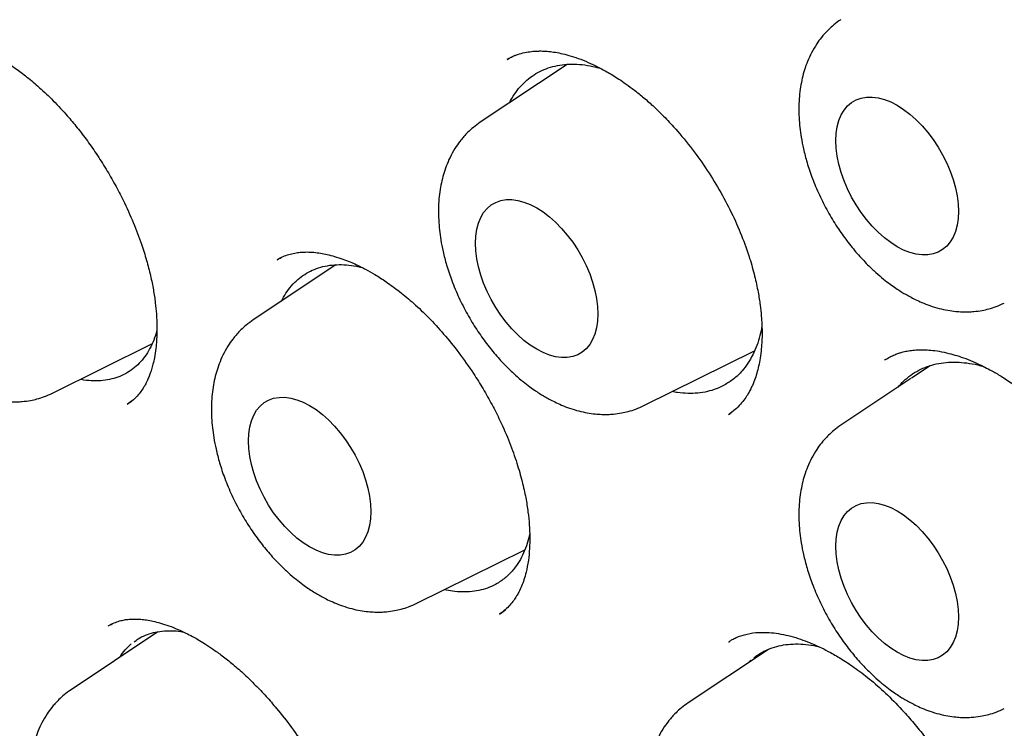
# Model space of a CAD drawing. Header units: millimetres. Extents: x 8 to 877, y 12 to 891.
# Tile 21 of 61: x 815.63 to 822.6, y 385.83 to 390.85. Entities that reach past the tile are written whole.
import ezdxf

# ---------------------------------------------------------------- set-up
doc = ezdxf.new("R2010")
doc.units = ezdxf.units.MM

msp = doc.modelspace()

# ---------------------------------------------------------------- linework, layer by layer
at = {"color": 7, "linetype": 'Continuous', "lineweight": 30}
for p, q in [((819.1314, 390.5944), (819.0763, 390.5661)), ((819.08, 390.5646), (819.0833, 390.5665)), ((819.5017, 390.5322), (818.8873, 390.1229)), ((817.4785, 389.1647), (817.448, 389.1494)), ((817.8656, 389.1136), (817.2805, 388.7238)), ((815.861, 388.2062), (816.5641, 388.554)), ((820.045, 388.1175), (820.8279, 388.5049)), ((821.7554, 388.4442), (821.7478, 388.4399)), ((822.0708, 388.3997), (821.9393, 388.3121)), ((821.9336, 388.3083), (821.438, 387.9781)), ((816.3884, 388.1267), (816.4188, 388.1483)), ((820.6442, 388.0541), (820.6622, 388.067)), ((818.4382, 386.7184), (819.2023, 387.0965)), ((819.025, 386.6461), (819.0226, 386.6446)), ((819.0235, 386.6421), (819.0653, 386.673)), ((816.2766, 386.5696), (816.2526, 386.5567)), ((816.6067, 386.5164), (815.9919, 386.1068)), ((820.646, 386.4426), (820.6507, 386.4454)), ((820.9261, 386.3919), (820.3594, 386.0143)), ((820.7838, 386.2971), (820.8027, 386.3162))]:
    msp.add_line(p, q, dxfattribs=at)
at = {"color": 7, "linetype": 'Continuous', "lineweight": 30, "flags": 128}
for points in [[(821.4039, 389.9928), (821.4063, 390.0438), (821.4134, 390.0914), (821.4251, 390.1352), (821.4414, 390.1748), (821.4619, 390.2095), (821.4867, 390.2392), (821.5152, 390.2634), (821.5473, 390.282), (821.5825, 390.2946), (821.6206, 390.3012), (821.661, 390.3016), (821.7034, 390.2959), (821.7472, 390.2842), (821.792, 390.2665), (821.8373, 390.2431), (821.8826, 390.2142), (821.9274, 390.1801), (821.9712, 390.1413), (822.0136, 390.0981), (822.054, 390.0509), (822.0921, 390.0005), (822.1273, 389.9471), (822.1594, 389.8916), (822.1879, 389.8344), (822.2126, 389.7762), (822.2332, 389.7176), (822.2495, 389.6593), (822.2612, 389.6019), (822.2683, 389.5461), (822.2707, 389.4924), (822.2683, 389.4415), (822.2612, 389.3938), (822.2495, 389.35), (822.2332, 389.3105), (822.2126, 389.2757), (822.1879, 389.246), (822.1594, 389.2218), (822.1273, 389.2033), (822.0921, 389.1906), (822.054, 389.1841), (822.0136, 389.1836), (821.9712, 389.1893), (821.9274, 389.201), (821.8826, 389.2187), (821.8373, 389.2421), (821.792, 389.271), (821.7472, 389.3051), (821.7034, 389.3439), (821.661, 389.3872), (821.6206, 389.4343), (821.5825, 389.4848), (821.5473, 389.5381), (821.5152, 389.5937), (821.4867, 389.6509), (821.4619, 389.7091), (821.4414, 389.7676), (821.4251, 389.8259), (821.4134, 389.8833), (821.4063, 389.9391), (821.4039, 389.9928)], [(818.8532, 389.2668), (818.8556, 389.3177), (818.8627, 389.3654), (818.8744, 389.4092), (818.8907, 389.4487), (818.9112, 389.4835), (818.936, 389.5132), (818.9645, 389.5374), (818.9966, 389.5559), (819.0318, 389.5685), (819.0699, 389.5751), (819.1103, 389.5756), (819.1527, 389.5699), (819.1965, 389.5581), (819.2413, 389.5405), (819.2866, 389.5171), (819.3319, 389.4882), (819.3767, 389.4541), (819.4205, 389.4152), (819.4629, 389.372), (819.5033, 389.3249), (819.5414, 389.2744), (819.5766, 389.2211), (819.6087, 389.1655), (819.6372, 389.1083), (819.6619, 389.0501), (819.6825, 388.9916), (819.6988, 388.9333), (819.7105, 388.8759), (819.7176, 388.82), (819.72, 388.7664), (819.7176, 388.7154), (819.7105, 388.6678), (819.6988, 388.6239), (819.6825, 388.5844), (819.6619, 388.5496), (819.6372, 388.52), (819.6087, 388.4957), (819.5766, 388.4772), (819.5414, 388.4646), (819.5033, 388.458), (819.4629, 388.4576), (819.4205, 388.4632), (819.3767, 388.475), (819.3319, 388.4927), (819.2866, 388.5161), (819.2413, 388.545), (819.1965, 388.579), (819.1527, 388.6179), (819.1103, 388.6611), (819.0699, 388.7082), (819.0318, 388.7587), (818.9966, 388.812), (818.9645, 388.8676), (818.936, 388.9248), (818.9112, 388.983), (818.8907, 389.0416), (818.8744, 389.0999), (818.8627, 389.1572), (818.8556, 389.2131), (818.8532, 389.2668)], [(817.2464, 387.8676), (817.2487, 387.9186), (817.2558, 387.9662), (817.2676, 388.0101), (817.2838, 388.0496), (817.3044, 388.0844), (817.3291, 388.114), (817.3577, 388.1383), (817.3898, 388.1568), (817.425, 388.1694), (817.4631, 388.176), (817.5035, 388.1764), (817.5458, 388.1708), (817.5897, 388.159), (817.6345, 388.1413), (817.6798, 388.1179), (817.7251, 388.089), (817.7699, 388.055), (817.8137, 388.0161), (817.8561, 387.9729), (817.8965, 387.9258), (817.9345, 387.8753), (817.9698, 387.822), (818.0019, 387.7664), (818.0304, 387.7092), (818.0551, 387.651), (818.0757, 387.5924), (818.092, 387.5341), (818.1037, 387.4768), (818.1108, 387.4209), (818.1132, 387.3672), (818.1108, 387.3163), (818.1037, 387.2686), (818.092, 387.2248), (818.0757, 387.1853), (818.0551, 387.1505), (818.0304, 387.1208), (818.0019, 387.0966), (817.9698, 387.0781), (817.9345, 387.0655), (817.8965, 387.0589), (817.8561, 387.0585), (817.8137, 387.0641), (817.7699, 387.0759), (817.7251, 387.0935), (817.6798, 387.117), (817.6345, 387.1458), (817.5897, 387.1799), (817.5458, 387.2188), (817.5035, 387.262), (817.4631, 387.3091), (817.425, 387.3596), (817.3898, 387.4129), (817.3577, 387.4685), (817.3291, 387.5257), (817.3044, 387.5839), (817.2838, 387.6424), (817.2676, 387.7007), (817.2558, 387.7581), (817.2487, 387.814), (817.2464, 387.8676)], [(821.4039, 387.122), (821.4063, 387.1729), (821.4134, 387.2206), (821.4251, 387.2644), (821.4414, 387.3039), (821.4619, 387.3387), (821.4867, 387.3684), (821.5152, 387.3926), (821.5473, 387.4112), (821.5825, 387.4238), (821.6206, 387.4303), (821.661, 387.4308), (821.7034, 387.4251), (821.7472, 387.4134), (821.792, 387.3957), (821.8373, 387.3723), (821.8826, 387.3434), (821.9274, 387.3093), (821.9712, 387.2705), (822.0136, 387.2272), (822.054, 387.1801), (822.0921, 387.1296), (822.1273, 387.0763), (822.1594, 387.0208), (822.1879, 386.9636), (822.2126, 386.9054), (822.2332, 386.8468), (822.2495, 386.7885), (822.2612, 386.7311), (822.2683, 386.6753), (822.2707, 386.6216), (822.2683, 386.5706), (822.2612, 386.523), (822.2495, 386.4792), (822.2332, 386.4397), (822.2126, 386.4049), (822.1879, 386.3752), (822.1594, 386.351), (822.1273, 386.3324), (822.0921, 386.3198), (822.054, 386.3133), (822.0136, 386.3128), (821.9712, 386.3185), (821.9274, 386.3302), (821.8826, 386.3479), (821.8373, 386.3713), (821.792, 386.4002), (821.7472, 386.4343), (821.7034, 386.4731), (821.661, 386.5163), (821.6206, 386.5635), (821.5825, 386.614), (821.5473, 386.6673), (821.5152, 386.7228), (821.4867, 386.78), (821.4619, 386.8382), (821.4414, 386.8968), (821.4251, 386.9551), (821.4134, 387.0125), (821.4063, 387.0683), (821.4039, 387.122)]]:
    msp.add_lwpolyline(points, dxfattribs=at)
at = {"color": 7, "linetype": 'Continuous', "lineweight": 30}
for points, knots in [([(811.8974, 406.8918), (811.8859, 406.8907), (811.8582, 406.888), (811.8146, 406.8831), (811.7617, 406.8768), (811.7006, 406.869), (811.6316, 406.8597), (811.554, 406.8486), (811.4678, 406.8352), (811.3732, 406.8194), (811.2712, 406.8009), (811.1012, 406.7672), (810.8682, 406.7126), (810.5608, 406.6236), (810.2435, 406.5118), (809.9186, 406.3737), (809.6764, 406.2521), (809.5108, 406.16), (809.4197, 406.1069), (809.3352, 406.0556), (809.2594, 406.0077), (809.1922, 405.9638), (809.1335, 405.9244), (809.0859, 405.8915), (809.0482, 405.8649), (809.0192, 405.8442), (808.9951, 405.8268), (808.9758, 405.8127), (808.9591, 405.8003), (808.9412, 405.7871), (808.9158, 405.7681), (808.8803, 405.7411), (808.8337, 405.705), (808.7782, 405.661), (808.7167, 405.6108), (808.6521, 405.5566), (808.5871, 405.5002), (808.4827, 405.407), (808.3394, 405.2715), (808.1584, 405.0849), (807.9773, 404.8809), (807.7975, 404.6588), (807.622, 404.4208), (807.4518, 404.1664), (807.3025, 403.9201), (807.1725, 403.6855), (807.0602, 403.4661), (806.9687, 403.2723), (806.8981, 403.1127), (806.8488, 402.996), (806.8071, 402.8933), (806.7732, 402.807), (806.7464, 402.7366), (806.726, 402.6818), (806.7106, 402.6395), (806.6987, 402.6067), (806.6874, 402.5748), (806.6736, 402.5357), (806.6556, 402.484), (806.6336, 402.419), (806.6077, 402.3404), (806.5789, 402.2501), (806.5491, 402.1531), (806.5199, 402.0542), (806.4919, 401.9556), (806.4651, 401.8575), (806.4271, 401.7123), (806.3804, 401.5204), (806.328, 401.281), (806.2806, 401.0389), (806.2371, 400.7874), (806.204, 400.5666), (806.1794, 400.3803), (806.1617, 400.2333), (806.1453, 400.0818), (806.1303, 399.9256), (806.1169, 399.7657), (806.1056, 399.6076), (806.0971, 399.4669), (806.091, 399.3475), (806.0868, 399.2485), (806.0835, 399.1588), (806.081, 399.0785), (806.0792, 399.0076), (806.0778, 398.9446), (806.0768, 398.8839), (806.0759, 398.8173), (806.0753, 398.7408), (806.0751, 398.6566), (806.0753, 398.5698), (806.0761, 398.4826), (806.0773, 398.3952), (806.0791, 398.3075), (806.0829, 398.1568), (806.0908, 397.9419), (806.1094, 397.5939), (806.1415, 397.1738), (806.1931, 396.6791), (806.259, 396.1787), (806.339, 395.6731), (806.4332, 395.1628), (806.5367, 394.6703), (806.6482, 394.1941), (806.7666, 393.7323), (806.8982, 393.2604), (807.0434, 392.7787), (807.2027, 392.2877), (807.3765, 391.788), (807.5653, 391.28), (807.7693, 390.7645), (807.9891, 390.2421), (808.2248, 389.7135), (808.4768, 389.1797), (808.7453, 388.6415), (809.0305, 388.0998), (809.3104, 387.5957), (809.5815, 387.1296), (809.8407, 386.7019), (810.1104, 386.2744), (810.3906, 385.8479), (810.6795, 385.4255), (810.9768, 385.0079), (811.2823, 384.5955), (811.5959, 384.1888), (811.916, 383.7901), (812.2388, 383.4039), (812.562, 383.0322), (812.883, 382.6774), (813.2013, 382.3391), (813.5144, 382.0188), (813.8218, 381.7161), (814.1231, 381.4302), (814.4198, 381.1591), (814.7393, 380.8776), (815.0804, 380.5898), (815.4415, 380.2993), (815.7922, 380.0304), (816.1321, 379.7821), (816.4606, 379.5534), (816.7775, 379.3433), (817.0617, 379.1639), (817.3145, 379.0111), (817.5415, 378.8791), (817.7711, 378.7508), (818.0094, 378.6233), (818.2566, 378.497), (818.5126, 378.3728), (818.7772, 378.2515), (819.0514, 378.1333), (819.3302, 378.0212), (819.6129, 377.9158), (819.8991, 377.8177), (820.1486, 377.7399), (820.3541, 377.6811), (820.5087, 377.6395), (820.649, 377.6042), (820.776, 377.5741), (820.8894, 377.5487), (820.9893, 377.5277), (821.0749, 377.5105), (821.1469, 377.4968), (821.2109, 377.485), (821.2729, 377.4741), (821.3406, 377.4627), (821.4177, 377.4503), (821.507, 377.4369), (821.6092, 377.4227), (821.7242, 377.4083), (821.8508, 377.3944), (821.9888, 377.3814), (822.1378, 377.3702), (822.2981, 377.3614), (822.5136, 377.3543), (822.7801, 377.3544), (823.0927, 377.3683), (823.405, 377.3967), (823.6608, 377.4326), (823.8617, 377.4683), (824.0087, 377.4982), (824.1552, 377.5317), (824.3011, 377.5691), (824.4456, 377.61), (824.5747, 377.6501), (824.6851, 377.6872), (824.7742, 377.7188), (824.8524, 377.7479), (824.9198, 377.7741), (824.9766, 377.797), (825.0258, 377.8173), (825.0705, 377.8363), (825.1144, 377.8554), (825.159, 377.8752), (825.2077, 377.8974), (825.2628, 377.9231), (825.3261, 377.9536), (825.3973, 377.9891), (825.4765, 378.0302), (825.5663, 378.0786), (825.6666, 378.1354), (825.7775, 378.2015), (825.8963, 378.2763), (826.0227, 378.3607), (826.1561, 378.4553), (826.2851, 378.5528), (826.4069, 378.6505), (826.5175, 378.7441), (826.6232, 378.8382), (826.7225, 378.9308), (826.8155, 379.0216), (826.9165, 379.1244), (827.0229, 379.2381), (827.1321, 379.3616), (827.2292, 379.477), (827.3148, 379.5833), (827.3894, 379.6799), (827.4534, 379.7658), (827.4926, 379.8209), (827.5106, 379.8461)], [0, 0, 0, 0, 0.000751, 0.0018, 0.003151, 0.004698, 0.006515, 0.008601, 0.010956, 0.013582, 0.016478, 0.019579, 0.02814, 0.036695, 0.046873, 0.057044, 0.067207, 0.070373, 0.073492, 0.07636, 0.078953, 0.081271, 0.083314, 0.085082, 0.086278, 0.087304, 0.088161, 0.088848, 0.089368, 0.089956, 0.09076, 0.092097, 0.093784, 0.095821, 0.098166, 0.100577, 0.103021, 0.105495, 0.112462, 0.119666, 0.127245, 0.135054, 0.14306, 0.151261, 0.159657, 0.165937, 0.172323, 0.178812, 0.18242, 0.185614, 0.188394, 0.190761, 0.19255, 0.193998, 0.195106, 0.195879, 0.196578, 0.197598, 0.198938, 0.200599, 0.202623, 0.20498, 0.207483, 0.209957, 0.212401, 0.214816, 0.217203, 0.223041, 0.228697, 0.234229, 0.239989, 0.246037, 0.249226, 0.252489, 0.255826, 0.259238, 0.262724, 0.266228, 0.269446, 0.271743, 0.273837, 0.275726, 0.277413, 0.278896, 0.280175, 0.281361, 0.282687, 0.284324, 0.28611, 0.287896, 0.289682, 0.291468, 0.293255, 0.295042, 0.300658, 0.306275, 0.315951, 0.32563, 0.335315, 0.345005, 0.3547, 0.364416, 0.372881, 0.381506, 0.390289, 0.399231, 0.408331, 0.417591, 0.427009, 0.436586, 0.446322, 0.456216, 0.46627, 0.476483, 0.486855, 0.497386, 0.505754, 0.514219, 0.522783, 0.531444, 0.540203, 0.548901, 0.557694, 0.566581, 0.575418, 0.584231, 0.592859, 0.6013, 0.609556, 0.617625, 0.62537, 0.632935, 0.640321, 0.647527, 0.656619, 0.665407, 0.673894, 0.682077, 0.689958, 0.697537, 0.704813, 0.710306, 0.715619, 0.721038, 0.726712, 0.732642, 0.738716, 0.745038, 0.751607, 0.758423, 0.76513, 0.772061, 0.779216, 0.783347, 0.787141, 0.790598, 0.793717, 0.796551, 0.799033, 0.801163, 0.802942, 0.804427, 0.805957, 0.807598, 0.809514, 0.811762, 0.814341, 0.817252, 0.820494, 0.824001, 0.827828, 0.831975, 0.836436, 0.844655, 0.852999, 0.861469, 0.870063, 0.874191, 0.878347, 0.882531, 0.886743, 0.890983, 0.89518, 0.898173, 0.900854, 0.903224, 0.905282, 0.907029, 0.908464, 0.90985, 0.911209, 0.912586, 0.914064, 0.915827, 0.917844, 0.920142, 0.922722, 0.925585, 0.928992, 0.932729, 0.936794, 0.941188, 0.945911, 0.950963, 0.955163, 0.95938, 0.963412, 0.967258, 0.970919, 0.974395, 0.979355, 0.983881, 0.987973, 0.991631, 0.994854, 0.997644, 1, 1, 1, 1]), ([(817.2126, 405.3913), (817.2716, 405.357), (817.3897, 405.2883), (817.5624, 405.1839), (817.7262, 405.0823), (817.8763, 404.9867), (818.0129, 404.8978), (818.1415, 404.8125), (818.2605, 404.732), (818.3683, 404.6578), (818.4523, 404.5992), (818.5152, 404.5548), (818.5598, 404.5231), (818.5941, 404.4986), (818.6259, 404.4758), (818.6574, 404.4531), (818.6918, 404.4282), (818.7266, 404.4029), (818.7651, 404.3748), (818.8089, 404.3425), (818.8695, 404.2977), (818.9494, 404.238), (819.0512, 404.161), (819.1695, 404.0701), (819.3049, 403.9644), (819.4579, 403.8425), (819.6259, 403.7059), (819.8085, 403.554), (820.0021, 403.389), (820.2059, 403.211), (820.417, 403.0218), (820.6346, 402.8215), (820.8547, 402.6133), (821.0988, 402.3763), (821.3667, 402.1081), (821.658, 401.8062), (821.9568, 401.4855), (822.2628, 401.1451), (822.5753, 400.7843), (822.8871, 400.4104), (823.1977, 400.0237), (823.5129, 399.6159), (823.8319, 399.1863), (824.1538, 398.7345), (824.4718, 398.2686), (824.7852, 397.789), (825.0932, 397.2961), (825.3894, 396.7999), (825.6733, 396.3015), (825.945, 395.8019), (826.2093, 395.292), (826.4654, 394.7721), (826.6955, 394.2796), (826.8995, 393.8205), (827.0773, 393.4016), (827.2432, 392.9921), (827.3971, 392.5936), (827.5397, 392.2064), (827.6714, 391.8308), (827.7928, 391.4671), (827.9134, 391.087), (828.0313, 390.693), (828.1447, 390.2879), (828.2455, 389.9024), (828.3346, 389.5367), (828.4081, 389.2126), (828.4685, 388.9276), (828.5181, 388.6791), (828.5624, 388.443), (828.6018, 388.2192), (828.6367, 388.0077), (828.6675, 387.8083), (828.6945, 387.6219), (828.7167, 387.4575), (828.7345, 387.317), (828.7484, 387.2015), (828.7596, 387.1039), (828.7675, 387.0316), (828.7735, 386.975), (828.7788, 386.9238), (828.7853, 386.8593), (828.793, 386.7801), (828.8017, 386.6856), (828.8115, 386.572), (828.8221, 386.4386), (828.8331, 386.2847), (828.8433, 386.1181), (828.8523, 385.9449), (828.8617, 385.7153), (828.8689, 385.4324), (828.8703, 385.0775), (828.8631, 384.7071), (828.8452, 384.3226), (828.821, 383.9955), (828.7947, 383.7231), (828.7697, 383.5051), (828.7424, 383.2978), (828.7139, 383.1067), (828.6857, 382.936), (828.6586, 382.7852), (828.6332, 382.6535), (828.6099, 382.5394), (828.5895, 382.4447), (828.5724, 382.3682), (828.5577, 382.3043), (828.5426, 382.2406), (828.5247, 382.1667), (828.5027, 382.0795), (828.4767, 381.9806), (828.4465, 381.8701), (828.4114, 381.7481), (828.3711, 381.6147), (828.3256, 381.4725), (828.2746, 381.3217), (828.2235, 381.1791), (828.1731, 381.0459), (828.1246, 380.9234), (828.0723, 380.7972), (828.016, 380.6677), (827.9554, 380.5349), (827.891, 380.4006), (827.834, 380.2877), (827.7883, 380.2005), (827.7571, 380.1423), (827.7315, 380.0956), (827.7119, 380.0602), (827.6943, 380.0289), (827.6745, 379.9942), (827.6483, 379.9488), (827.6167, 379.8951), (827.5801, 379.8343), (827.5388, 379.7673), (827.4921, 379.6935), (827.4419, 379.6166), (827.3902, 379.5398), (827.3387, 379.4656), (827.259, 379.354), (827.1512, 379.2111), (827.0359, 379.0692), (826.9469, 378.9654), (826.8855, 378.8962), (826.8306, 378.8361), (826.7824, 378.7847), (826.7379, 378.7384), (826.693, 378.6925), (826.6399, 378.6396), (826.5761, 378.5778), (826.5, 378.5066), (826.4132, 378.4286), (826.3152, 378.3444), (826.2054, 378.2547), (826.0945, 378.169), (825.9889, 378.0916), (825.8964, 378.0271), (825.8119, 377.9709), (825.7361, 377.9225), (825.669, 377.8812), (825.6283, 377.8571), (825.6093, 377.8457)], [0, 0, 0, 0, 0.006496, 0.01301, 0.019026, 0.024546, 0.029568, 0.034093, 0.038744, 0.042717, 0.046013, 0.048041, 0.049688, 0.050953, 0.051838, 0.053215, 0.054435, 0.055656, 0.057076, 0.058697, 0.060521, 0.063793, 0.067564, 0.071833, 0.076959, 0.082657, 0.088928, 0.09577, 0.103184, 0.11076, 0.118851, 0.12721, 0.135656, 0.144188, 0.155491, 0.166942, 0.178541, 0.191133, 0.203894, 0.216825, 0.229926, 0.243196, 0.257456, 0.271906, 0.286547, 0.301378, 0.3164, 0.331612, 0.346129, 0.360815, 0.375671, 0.390695, 0.405887, 0.418072, 0.430029, 0.441653, 0.452944, 0.463901, 0.474524, 0.484815, 0.494771, 0.506816, 0.518333, 0.529324, 0.539788, 0.549725, 0.557253, 0.564449, 0.571311, 0.577839, 0.584035, 0.589898, 0.595427, 0.600552, 0.604522, 0.607968, 0.610889, 0.613287, 0.614475, 0.615987, 0.61791, 0.620304, 0.623169, 0.626503, 0.630668, 0.635389, 0.640651, 0.64607, 0.651485, 0.662111, 0.672723, 0.685337, 0.697931, 0.710505, 0.71804, 0.725568, 0.73288, 0.739578, 0.745655, 0.751018, 0.755781, 0.759944, 0.763508, 0.766222, 0.768443, 0.770653, 0.773388, 0.77679, 0.780579, 0.784728, 0.789573, 0.794831, 0.800502, 0.806594, 0.813135, 0.818084, 0.823262, 0.828671, 0.83431, 0.840178, 0.846277, 0.852439, 0.855694, 0.858424, 0.860628, 0.862307, 0.863474, 0.865117, 0.867316, 0.870071, 0.872969, 0.876302, 0.880068, 0.88411, 0.888087, 0.891986, 0.895808, 0.905924, 0.915458, 0.92006, 0.924208, 0.927851, 0.930991, 0.933658, 0.936449, 0.939589, 0.943701, 0.948364, 0.953605, 0.959424, 0.965821, 0.972795, 0.978435, 0.983645, 0.988405, 0.992717, 0.996582, 1, 1, 1, 1]), ([(821.7793, 391.365), (821.7998, 391.3764), (821.8377, 391.3975), (821.8968, 391.4174), (821.9499, 391.429), (822.0019, 391.4352), (822.0549, 391.4368), (822.1082, 391.4338), (822.1711, 391.4258), (822.251, 391.4089), (822.349, 391.3778), (822.4473, 391.3364), (822.5363, 391.2906), (822.6159, 391.2432), (822.6926, 391.1917), (822.7727, 391.1316), (822.8588, 391.0589), (822.9516, 390.9708), (823.0385, 390.8774), (823.1174, 390.783), (823.1873, 390.6914), (823.2571, 390.5903), (823.3253, 390.4804), (823.388, 390.3665), (823.4417, 390.2554), (823.4849, 390.1534), (823.5186, 390.0624), (823.5442, 389.983), (823.5633, 389.9155), (823.5773, 389.8595), (823.5885, 389.8088), (823.5988, 389.7555), (823.6089, 389.692), (823.6178, 389.6172), (823.6233, 389.5353), (823.6241, 389.4522), (823.6198, 389.3734), (823.611, 389.3008), (823.5984, 389.2345), (823.5839, 389.1802), (823.5693, 389.1367), (823.556, 389.1033), (823.543, 389.0745), (823.5299, 389.0489), (823.5159, 389.0243), (823.4987, 388.9971), (823.4758, 388.9657), (823.4463, 388.9314), (823.4092, 388.8955), (823.3795, 388.8745), (823.3637, 388.8632)], [0, 0, 0, 0, 0.031462, 0.058255, 0.080373, 0.097792, 0.116896, 0.135092, 0.152634, 0.180791, 0.21174, 0.242203, 0.268146, 0.289803, 0.311534, 0.334768, 0.359774, 0.387867, 0.419245, 0.442003, 0.466236, 0.491945, 0.519133, 0.547398, 0.573693, 0.597397, 0.618486, 0.63687, 0.652571, 0.665612, 0.676247, 0.688584, 0.704095, 0.722756, 0.744509, 0.767025, 0.788878, 0.810081, 0.83065, 0.850478, 0.864007, 0.876117, 0.886817, 0.89668, 0.906064, 0.918606, 0.934286, 0.953083, 0.974986, 1, 1, 1, 1]), ([(821.438, 390.8489), (821.4213, 390.8371), (821.3907, 390.8154), (821.3529, 390.7809), (821.3239, 390.7504), (821.2962, 390.7174), (821.2646, 390.6741), (821.2313, 390.6175), (821.2028, 390.5553), (821.1814, 390.495), (821.1652, 390.4348), (821.1531, 390.3723), (821.1451, 390.3063), (821.1413, 390.2341), (821.1426, 390.1603), (821.1486, 390.0863), (821.1588, 390.0125), (821.1748, 389.93), (821.1999, 389.8338), (821.2365, 389.7245), (821.2855, 389.6076), (821.345, 389.491), (821.411, 389.382), (821.4809, 389.2828), (821.5533, 389.1938), (821.6222, 389.1199), (821.6849, 389.0604), (821.7384, 389.0148), (821.7856, 388.9783), (821.8264, 388.9495), (821.8614, 388.9266), (821.8941, 388.9068), (821.9277, 388.8878), (821.9674, 388.8674), (822.0151, 388.8456), (822.0719, 388.8237), (822.1331, 388.8051), (822.194, 388.7917), (822.2482, 388.7842), (822.2965, 388.7809), (822.3397, 388.7808), (822.3869, 388.7836), (822.4354, 388.7902), (822.4878, 388.8021), (822.5409, 388.8185), (822.5766, 388.8349), (822.5957, 388.8436)], [0, 0, 0, 0, 0.021656, 0.039845, 0.05458, 0.066865, 0.087359, 0.113287, 0.137378, 0.159793, 0.180861, 0.203147, 0.226003, 0.249058, 0.276062, 0.299014, 0.321399, 0.347999, 0.378836, 0.413906, 0.453037, 0.492211, 0.529769, 0.565757, 0.600218, 0.633189, 0.65841, 0.680931, 0.700163, 0.716089, 0.729914, 0.741184, 0.753876, 0.768412, 0.786027, 0.806868, 0.830834, 0.852938, 0.873348, 0.88971, 0.904546, 0.918867, 0.939508, 0.956819, 0.976983, 1, 1, 1, 1]), ([(814.8723, 390.6704), (814.8835, 390.6766), (814.9048, 390.6885), (814.9521, 390.7052), (815.0106, 390.7153), (815.0656, 390.7179), (815.1267, 390.7142), (815.1985, 390.7019), (815.2795, 390.6781), (815.3601, 390.6454), (815.4375, 390.6068), (815.513, 390.5628), (815.59, 390.5117), (815.6716, 390.4507), (815.76, 390.3768), (815.8562, 390.2864), (815.9461, 390.1911), (816.0276, 390.0949), (816.0993, 390.0021), (816.1707, 389.9005), (816.2393, 389.7928), (816.3028, 389.6825), (816.3684, 389.556), (816.4323, 389.4152), (816.4865, 389.2723), (816.5261, 389.147), (816.5542, 389.0387), (816.5746, 388.9383), (816.5881, 388.848), (816.5954, 388.7731), (816.5986, 388.7132), (816.5995, 388.6661), (816.5988, 388.6217), (816.5965, 388.5736), (816.5911, 388.5168), (816.5825, 388.4612), (816.5717, 388.4123), (816.5609, 388.3735), (816.5497, 388.3399), (816.5384, 388.3112), (816.5262, 388.2843), (816.5114, 388.2559), (816.4917, 388.2239), (816.4657, 388.1904), (816.4325, 388.1566), (816.4051, 388.138), (816.3906, 388.1281)], [0, 0, 0, 0, 0.028485, 0.054059, 0.077589, 0.100464, 0.122915, 0.151888, 0.181847, 0.209234, 0.233197, 0.25651, 0.280108, 0.304453, 0.331502, 0.361451, 0.39428, 0.417766, 0.44253, 0.468572, 0.495631, 0.522117, 0.547772, 0.584674, 0.619691, 0.646356, 0.67183, 0.696075, 0.718787, 0.738861, 0.753457, 0.766131, 0.777228, 0.790904, 0.808373, 0.829357, 0.844837, 0.859136, 0.872267, 0.884629, 0.895625, 0.909942, 0.927555, 0.948441, 0.972586, 1, 1, 1, 1]), ([(819.0779, 390.5669), (819.0819, 390.5695), (819.0907, 390.5751), (819.1161, 390.5891), (819.1529, 390.604), (819.2, 390.6169), (819.2467, 390.6244), (819.2891, 390.6275), (819.3264, 390.6275), (819.3645, 390.6254), (819.4074, 390.6203), (819.4584, 390.6109), (819.5163, 390.5964), (819.5812, 390.5755), (819.6491, 390.5485), (819.7132, 390.5184), (819.7674, 390.4897), (819.8137, 390.4629), (819.8586, 390.435), (819.9083, 390.4017), (819.9655, 390.3602), (820.0297, 390.3094), (820.1005, 390.248), (820.1768, 390.175), (820.2697, 390.0771), (820.3737, 389.9529), (820.4821, 389.8031), (820.5799, 389.6465), (820.6657, 389.4852), (820.738, 389.3221), (820.7918, 389.1707), (820.8293, 389.037), (820.8533, 388.9263), (820.8681, 388.8325), (820.8763, 388.7565), (820.8798, 388.7013), (820.8812, 388.6591), (820.8815, 388.6204), (820.8804, 388.5727), (820.8765, 388.5154), (820.869, 388.4547), (820.8581, 388.3974), (820.8444, 388.3446), (820.8283, 388.2961), (820.8081, 388.248), (820.7846, 388.2034), (820.7576, 388.1618), (820.7275, 388.1241), (820.6895, 388.0857), (820.6593, 388.0644), (820.6431, 388.0529)], [0, 0, 0, 0, 0.0126697, 0.0279205, 0.0459119, 0.0660675, 0.0844253, 0.1003342, 0.1137797, 0.1254558, 0.1418514, 0.1594917, 0.1786562, 0.1994529, 0.2216959, 0.2416872, 0.2579919, 0.2706127, 0.2830406, 0.2976624, 0.3144794, 0.3334939, 0.3547105, 0.3781357, 0.4036648, 0.4425596, 0.481222, 0.5196384, 0.557809, 0.5957654, 0.6333119, 0.6628756, 0.6895888, 0.7124027, 0.7313496, 0.7464522, 0.7549174, 0.7646546, 0.7779494, 0.7947831, 0.8142175, 0.83272, 0.8499561, 0.8685181, 0.8873382, 0.9071753, 0.9241726, 0.9453115, 0.9705893, 1, 1, 1, 1]), ([(819.0951, 390.2613), (819.0975, 390.2665), (819.1097, 390.2933), (819.1378, 390.3357), (819.1798, 390.3879), (819.2277, 390.4322), (819.2805, 390.4688), (819.3378, 390.4976), (819.4001, 390.5186), (819.4663, 390.5313), (819.5357, 390.5358), (819.6078, 390.5318), (819.6764, 390.5214), (819.7216, 390.5086), (819.7411, 390.5031)], [0, 0, 0, 0, 0.021613, 0.111936, 0.203229, 0.295854, 0.385549, 0.475871, 0.567165, 0.659789, 0.749484, 0.839806, 0.9311, 1, 1, 1, 1]), ([(814.7033, 390.2115), (814.6867, 390.1997), (814.6561, 390.1779), (814.6183, 390.1434), (814.5893, 390.113), (814.5615, 390.08), (814.5299, 390.0366), (814.4967, 389.9801), (814.4682, 389.9179), (814.4468, 389.8576), (814.4305, 389.7973), (814.4184, 389.7349), (814.4105, 389.6689), (814.4067, 389.5967), (814.4079, 389.5229), (814.414, 389.4488), (814.4241, 389.375), (814.4402, 389.2926), (814.4653, 389.1964), (814.5019, 389.0871), (814.5508, 388.9702), (814.6103, 388.8536), (814.6763, 388.7446), (814.7462, 388.6454), (814.8186, 388.5563), (814.8875, 388.4825), (814.9502, 388.423), (815.0038, 388.3774), (815.0509, 388.3409), (815.0917, 388.312), (815.1267, 388.2892), (815.1594, 388.2693), (815.1931, 388.2504), (815.2327, 388.23), (815.2804, 388.2082), (815.3372, 388.1863), (815.3984, 388.1677), (815.4593, 388.1543), (815.5136, 388.1467), (815.5618, 388.1435), (815.6051, 388.1433), (815.6523, 388.1462), (815.7007, 388.1528), (815.7532, 388.1646), (815.8062, 388.1811), (815.842, 388.1974), (815.861, 388.2061)], [0, 0, 0, 0, 0.021656, 0.039845, 0.05458, 0.066865, 0.087359, 0.113287, 0.137378, 0.159793, 0.180861, 0.203147, 0.226003, 0.249058, 0.276062, 0.299014, 0.321399, 0.347999, 0.378836, 0.413906, 0.453037, 0.492211, 0.529769, 0.565757, 0.600218, 0.633189, 0.65841, 0.680931, 0.700163, 0.716089, 0.729914, 0.741184, 0.753876, 0.768412, 0.786027, 0.806868, 0.830834, 0.852938, 0.873348, 0.88971, 0.904546, 0.918867, 0.939508, 0.956819, 0.976983, 1, 1, 1, 1]), ([(818.8873, 390.1229), (818.8706, 390.1111), (818.84, 390.0893), (818.8022, 390.0548), (818.7732, 390.0244), (818.7455, 389.9914), (818.7139, 389.948), (818.6806, 389.8914), (818.6521, 389.8293), (818.6307, 389.7689), (818.6145, 389.7087), (818.6024, 389.6463), (818.5944, 389.5803), (818.5906, 389.5081), (818.5919, 389.4343), (818.5979, 389.3602), (818.6081, 389.2864), (818.6241, 389.2039), (818.6492, 389.1078), (818.6858, 388.9985), (818.7348, 388.8815), (818.7943, 388.765), (818.8603, 388.6559), (818.9302, 388.5567), (819.0026, 388.4677), (819.0715, 388.3938), (819.1342, 388.3344), (819.1877, 388.2887), (819.2349, 388.2523), (819.2757, 388.2234), (819.3107, 388.2006), (819.3434, 388.1807), (819.377, 388.1617), (819.4167, 388.1414), (819.4644, 388.1196), (819.5212, 388.0977), (819.5824, 388.079), (819.6433, 388.0657), (819.6975, 388.0581), (819.7458, 388.0548), (819.789, 388.0547), (819.8362, 388.0575), (819.8847, 388.0642), (819.9371, 388.076), (819.9902, 388.0925), (820.0259, 388.1088), (820.045, 388.1175)], [0, 0, 0, 0, 0.021656, 0.039845, 0.05458, 0.066865, 0.087359, 0.113287, 0.137378, 0.159793, 0.180861, 0.203147, 0.226003, 0.249058, 0.276062, 0.299014, 0.321399, 0.347999, 0.378836, 0.413906, 0.453037, 0.492211, 0.529769, 0.565757, 0.600218, 0.633189, 0.65841, 0.680931, 0.700163, 0.716089, 0.729914, 0.741184, 0.753876, 0.768412, 0.786027, 0.806868, 0.830834, 0.852938, 0.873348, 0.88971, 0.904546, 0.918867, 0.939508, 0.956819, 0.976983, 1, 1, 1, 1]), ([(817.4496, 389.1503), (817.4632, 389.158), (817.4886, 389.1722), (817.5301, 389.1874), (817.5704, 389.1974), (817.6161, 389.2037), (817.6616, 389.2054), (817.7089, 389.203), (817.7551, 389.1972), (817.8045, 389.1876), (817.8572, 389.1739), (817.912, 389.156), (817.9634, 389.136), (818.007, 389.1168), (818.0435, 389.0991), (818.0873, 389.0765), (818.1465, 389.043), (818.2269, 388.9914), (818.319, 388.924), (818.4192, 388.8399), (818.5237, 388.7397), (818.6306, 388.6235), (818.7379, 388.4908), (818.8306, 388.3598), (818.9084, 388.2358), (818.9709, 388.1252), (819.0351, 387.9981), (819.0951, 387.8595), (819.1467, 387.7144), (819.184, 387.5836), (819.2094, 387.4679), (819.2257, 387.3654), (819.235, 387.2727), (819.2384, 387.1866), (819.2364, 387.1024), (819.2281, 387.0181), (819.2143, 386.9456), (819.197, 386.8854), (819.1797, 386.839), (819.1614, 386.8001), (819.143, 386.7672), (819.1226, 386.7364), (819.0964, 386.7036), (819.0635, 386.6701), (819.0368, 386.6511), (819.0226, 386.641)], [0, 0, 0, 0, 0.026659, 0.049751, 0.069271, 0.085503, 0.105129, 0.123011, 0.140705, 0.157379, 0.175471, 0.194497, 0.211199, 0.224956, 0.235744, 0.245224, 0.265077, 0.289168, 0.317191, 0.347386, 0.379488, 0.413523, 0.449503, 0.487432, 0.513811, 0.540799, 0.566829, 0.603553, 0.637264, 0.667999, 0.695813, 0.720739, 0.74414, 0.767285, 0.790336, 0.81601, 0.845156, 0.86453, 0.882882, 0.90052, 0.913766, 0.930357, 0.950267, 0.97348, 1, 1, 1, 1]), ([(817.4809, 388.8573), (817.4909, 388.8761), (817.5114, 388.915), (817.5501, 388.9657), (817.5945, 389.0105), (817.6441, 389.0475), (817.6982, 389.0768), (817.7575, 389.0983), (817.8208, 389.1116), (817.8875, 389.1167), (817.9571, 389.1131), (818.0117, 389.1059), (818.0436, 389.0973), (818.0504, 389.0954)], [0, 0, 0, 0, 0.092108, 0.190289, 0.289902, 0.386364, 0.4835, 0.581681, 0.681294, 0.777755, 0.874892, 0.973073, 1, 1, 1, 1]), ([(817.2805, 388.7238), (817.2638, 388.7119), (817.2332, 388.6902), (817.1954, 388.6557), (817.1664, 388.6253), (817.1387, 388.5923), (817.1071, 388.5489), (817.0738, 388.4923), (817.0453, 388.4301), (817.0239, 388.3698), (817.0076, 388.3096), (816.9956, 388.2472), (816.9876, 388.1811), (816.9838, 388.109), (816.9851, 388.0352), (816.9911, 387.9611), (817.0012, 387.8873), (817.0173, 387.8048), (817.0424, 387.7087), (817.079, 387.5993), (817.128, 387.4824), (817.1874, 387.3659), (817.2534, 387.2568), (817.3234, 387.1576), (817.3958, 387.0686), (817.4647, 386.9947), (817.5274, 386.9353), (817.5809, 386.8896), (817.6281, 386.8532), (817.6689, 386.8243), (817.7038, 386.8014), (817.7366, 386.7816), (817.7702, 386.7626), (817.8099, 386.7422), (817.8576, 386.7205), (817.9143, 386.6985), (817.9755, 386.6799), (818.0364, 386.6665), (818.0907, 386.659), (818.139, 386.6557), (818.1822, 386.6556), (818.2294, 386.6584), (818.2779, 386.665), (818.3303, 386.6769), (818.3834, 386.6933), (818.4191, 386.7097), (818.4382, 386.7184)], [0, 0, 0, 0, 0.021656, 0.039845, 0.05458, 0.066865, 0.087359, 0.113287, 0.137378, 0.159793, 0.180861, 0.203147, 0.226003, 0.249058, 0.276062, 0.299014, 0.321399, 0.347999, 0.378836, 0.413906, 0.453037, 0.492211, 0.529769, 0.565757, 0.600218, 0.633189, 0.65841, 0.680931, 0.700163, 0.716089, 0.729914, 0.741184, 0.753876, 0.768412, 0.786027, 0.806868, 0.830834, 0.852938, 0.873348, 0.88971, 0.904546, 0.918867, 0.939508, 0.956819, 0.976983, 1, 1, 1, 1]), ([(820.8804, 388.681), (820.8762, 388.6585), (820.8671, 388.6101), (820.8454, 388.5421), (820.8169, 388.476), (820.7819, 388.4156), (820.7375, 388.3579), (820.6827, 388.3043), (820.6371, 388.2763), (820.6141, 388.2623)], [0, 0, 0, 0, 0.11693, 0.250947, 0.385902, 0.522308, 0.660703, 0.82941, 1, 1, 1, 1]), ([(816.599, 388.6474), (816.592, 388.6249), (816.5778, 388.579), (816.5489, 388.5183), (816.5145, 388.4635), (816.4746, 388.4159), (816.429, 388.3752), (816.3783, 388.3423), (816.3234, 388.3176), (816.2646, 388.301), (816.2014, 388.2923), (816.1347, 388.2929), (816.0865, 388.2969), (816.0605, 388.303), (816.0579, 388.3036)], [0, 0, 0, 0, 0.088052, 0.179878, 0.268478, 0.357694, 0.44885, 0.540677, 0.629598, 0.719142, 0.809649, 0.901475, 0.990397, 1, 1, 1, 1]), ([(821.7494, 388.4407), (821.7618, 388.4483), (821.7844, 388.462), (821.8175, 388.4771), (821.8457, 388.4877), (821.8682, 388.4946), (821.8896, 388.4998), (821.9083, 388.5037), (821.9283, 388.5071), (821.9497, 388.5098), (821.9728, 388.5118), (821.9976, 388.513), (822.0316, 388.513), (822.0768, 388.5104), (822.1367, 388.5024), (822.1988, 388.4893), (822.2616, 388.4715), (822.3235, 388.4502), (822.3859, 388.4246), (822.4432, 388.3978), (822.4902, 388.3734), (822.5289, 388.3518), (822.5646, 388.3306), (822.6027, 388.3068), (822.6452, 388.2785), (822.6921, 388.2453), (822.7432, 388.2065), (822.805, 388.156), (822.8782, 388.0908), (822.9617, 388.0084), (823.0597, 387.9012), (823.1648, 387.7705), (823.2696, 387.6193), (823.3595, 387.4683), (823.427, 387.3356), (823.4764, 387.2229), (823.5121, 387.1305), (823.541, 387.0446), (823.5632, 386.9679), (823.5796, 386.9026), (823.5912, 386.849), (823.5998, 386.8035), (823.6072, 386.7579), (823.6144, 386.7045), (823.6207, 386.6389), (823.6243, 386.5631), (823.6229, 386.4697), (823.6126, 386.37), (823.5913, 386.2736), (823.5628, 386.192), (823.5315, 386.1297), (823.4985, 386.0795), (823.4692, 386.0433), (823.4338, 386.0077), (823.407, 385.9878), (823.3925, 385.9771)], [0, 0, 0, 0, 0.021778, 0.039541, 0.05327, 0.06387, 0.070749, 0.077857, 0.08543, 0.093472, 0.101985, 0.110971, 0.120433, 0.138481, 0.158447, 0.18043, 0.198259, 0.217244, 0.237066, 0.254316, 0.268064, 0.278317, 0.28793, 0.298822, 0.310995, 0.324448, 0.339182, 0.3552, 0.378553, 0.404204, 0.431545, 0.471499, 0.509837, 0.546545, 0.581623, 0.604122, 0.625841, 0.646477, 0.66467, 0.680226, 0.693165, 0.703499, 0.713619, 0.727181, 0.744202, 0.764655, 0.788052, 0.822063, 0.853627, 0.883004, 0.913502, 0.929939, 0.949629, 0.972984, 1, 1, 1, 1]), ([(821.8445, 388.249), (821.8569, 388.2632), (821.884, 388.2944), (821.9329, 388.334), (821.9888, 388.3686), (822.0494, 388.3951), (822.1141, 388.4136), (822.1833, 388.4242), (822.2558, 388.4265), (822.331, 388.4202), (822.3963, 388.4093), (822.4372, 388.3972), (822.4518, 388.3929)], [0, 0, 0, 0, 0.089919, 0.196705, 0.305048, 0.409965, 0.515615, 0.622401, 0.730745, 0.835661, 0.941311, 1, 1, 1, 1]), ([(820.6141, 388.2623), (820.5952, 388.2529), (820.5572, 388.2342), (820.4943, 388.2158), (820.4271, 388.2048), (820.3564, 388.2028), (820.2957, 388.2067), (820.2582, 388.2143), (820.2457, 388.2168)], [0, 0, 0, 0, 0.179107, 0.359458, 0.543731, 0.729359, 0.909115, 1, 1, 1, 1]), ([(821.438, 387.9781), (821.4213, 387.9663), (821.3907, 387.9445), (821.3529, 387.91), (821.3239, 387.8796), (821.2962, 387.8466), (821.2646, 387.8032), (821.2313, 387.7467), (821.2028, 387.6845), (821.1814, 387.6242), (821.1652, 387.5639), (821.1531, 387.5015), (821.1451, 387.4355), (821.1413, 387.3633), (821.1426, 387.2895), (821.1486, 387.2154), (821.1588, 387.1416), (821.1748, 387.0592), (821.1999, 386.963), (821.2365, 386.8537), (821.2855, 386.7368), (821.345, 386.6202), (821.411, 386.5112), (821.4809, 386.412), (821.5533, 386.3229), (821.6222, 386.2491), (821.6849, 386.1896), (821.7384, 386.144), (821.7856, 386.1075), (821.8264, 386.0786), (821.8614, 386.0558), (821.8941, 386.0359), (821.9277, 386.017), (821.9674, 385.9966), (822.0151, 385.9748), (822.0719, 385.9529), (822.1331, 385.9343), (822.194, 385.9209), (822.2482, 385.9133), (822.2965, 385.9101), (822.3397, 385.9099), (822.3869, 385.9128), (822.4354, 385.9194), (822.4878, 385.9312), (822.5409, 385.9477), (822.5766, 385.964), (822.5957, 385.9728)], [0, 0, 0, 0, 0.021656, 0.039845, 0.05458, 0.066865, 0.087359, 0.113287, 0.137378, 0.159793, 0.180861, 0.203147, 0.226003, 0.249058, 0.276062, 0.299014, 0.321399, 0.347999, 0.378836, 0.413906, 0.453037, 0.492211, 0.529769, 0.565757, 0.600218, 0.633189, 0.65841, 0.680931, 0.700163, 0.716089, 0.729914, 0.741184, 0.753876, 0.768412, 0.786027, 0.806868, 0.830834, 0.852938, 0.873348, 0.88971, 0.904546, 0.918867, 0.939508, 0.956819, 0.976983, 1, 1, 1, 1]), ([(819.2367, 387.2071), (819.2313, 387.1847), (819.22, 387.1381), (819.195, 387.0739), (819.1636, 387.0133), (819.1228, 386.9553), (819.072, 386.9013), (819.029, 386.873), (819.0075, 386.8588)], [0, 0, 0, 0, 0.142331, 0.296855, 0.45304, 0.611503, 0.804673, 1, 1, 1, 1]), ([(819.0075, 386.8588), (818.9896, 386.8493), (818.9536, 386.8302), (818.8937, 386.8113), (818.8294, 386.7998), (818.7614, 386.797), (818.6954, 386.8012), (818.6515, 386.8102), (818.6317, 386.8142)], [0, 0, 0, 0, 0.169613, 0.340404, 0.514909, 0.690698, 0.860926, 1, 1, 1, 1]), ([(816.2541, 386.5577), (816.2677, 386.5654), (816.293, 386.5798), (816.3321, 386.5932), (816.3676, 386.6013), (816.3987, 386.6052), (816.4243, 386.6067), (816.4461, 386.6069), (816.4655, 386.6063), (816.4915, 386.6046), (816.5263, 386.6004), (816.5721, 386.5919), (816.6249, 386.5785), (816.6838, 386.5594), (816.7442, 386.5355), (816.7999, 386.5098), (816.8467, 386.4856), (816.8908, 386.461), (816.9386, 386.4322), (816.9963, 386.3943), (817.0633, 386.346), (817.1391, 386.2856), (817.2178, 386.2162), (817.2964, 386.1399), (817.3718, 386.0601), (817.4583, 385.9607), (817.553, 385.84), (817.6523, 385.6966), (817.7431, 385.5472), (817.8239, 385.3938), (817.8932, 385.239), (817.9493, 385.0874), (817.9908, 384.9464), (818.0186, 384.8221), (818.035, 384.7178), (818.0421, 384.6437), (818.0448, 384.5936), (818.0458, 384.5591), (818.0458, 384.5219), (818.0443, 384.478), (818.0402, 384.4284), (818.0333, 384.3789), (818.0242, 384.3349), (818.0137, 384.2954), (818.0022, 384.2607), (817.9887, 384.2276), (817.976, 384.2017), (817.9644, 384.1811), (817.9533, 384.1631), (817.9394, 384.1435), (817.9202, 384.12), (817.8949, 384.0943), (817.8741, 384.0791), (817.8627, 384.0708)], [0, 0, 0, 0, 0.025948, 0.0484, 0.067355, 0.082896, 0.094821, 0.103253, 0.1109, 0.118776, 0.13492, 0.15214, 0.17098, 0.191297, 0.212182, 0.230123, 0.24474, 0.256216, 0.270835, 0.288148, 0.308157, 0.33087, 0.356294, 0.379551, 0.403536, 0.427557, 0.463643, 0.499796, 0.536014, 0.572324, 0.608617, 0.644698, 0.679222, 0.709768, 0.736334, 0.758953, 0.768793, 0.777698, 0.788139, 0.801542, 0.817894, 0.835707, 0.851677, 0.865702, 0.88147, 0.896105, 0.910814, 0.918201, 0.926348, 0.938407, 0.954719, 0.975254, 1, 1, 1, 1]), ([(816.4375, 386.4454), (816.4467, 386.4524), (816.4713, 386.4711), (816.517, 386.4931), (816.5736, 386.5121), (816.6353, 386.523), (816.7006, 386.5251), (816.7515, 386.5223), (816.7809, 386.5165), (816.7868, 386.5153)], [0, 0, 0, 0, 0.101074, 0.270307, 0.441032, 0.612973, 0.787734, 0.956967, 1, 1, 1, 1]), ([(820.6452, 386.4451), (820.6514, 386.4493), (820.6628, 386.4572), (820.6875, 386.4717), (820.7229, 386.4859), (820.7709, 386.5008), (820.8394, 386.513), (820.9202, 386.5135), (820.9977, 386.5045), (821.0663, 386.4905), (821.1348, 386.471), (821.1989, 386.4482), (821.2539, 386.4253), (821.3081, 386.4001), (821.3716, 386.3673), (821.4535, 386.3194), (821.5502, 386.2544), (821.6579, 386.1709), (821.7718, 386.0689), (821.875, 385.9631), (821.9659, 385.8586), (822.0441, 385.7598), (822.1209, 385.653), (822.1946, 385.5389), (822.2621, 385.4215), (822.3209, 385.3059), (822.3695, 385.1965), (822.4088, 385.095), (822.4442, 384.9889), (822.4735, 384.8821), (822.4956, 384.7769), (822.5103, 384.6799), (822.519, 384.5824), (822.5205, 384.4814), (822.5131, 384.3849), (822.4985, 384.302), (822.4818, 384.2428), (822.4657, 384.1996), (822.451, 384.1659), (822.4315, 384.1287), (822.4061, 384.089), (822.3755, 384.0507), (822.3469, 384.0226), (822.3241, 384.0052), (822.316, 384), (822.3124, 383.9976)], [0, 0, 0, 0, 0.018737, 0.034739, 0.048769, 0.063408, 0.095427, 0.130249, 0.153338, 0.176191, 0.198806, 0.219505, 0.236317, 0.249197, 0.2681, 0.291752, 0.320115, 0.351561, 0.385278, 0.421295, 0.446601, 0.47294, 0.500311, 0.528716, 0.557751, 0.585317, 0.611102, 0.634973, 0.656948, 0.686407, 0.711724, 0.734403, 0.76009, 0.789302, 0.819202, 0.847345, 0.873117, 0.88499, 0.898401, 0.91435, 0.932828, 0.953305, 0.971676, 0.98718, 1, 1, 1, 1]), ([(816.3358, 386.3359), (816.3365, 386.3372), (816.3474, 386.357), (816.3738, 386.3898), (816.4025, 386.417), (816.417, 386.4306)], [0, 0, 0, 0, 0.032817, 0.513821, 1, 1, 1, 1]), ([(820.8234, 386.332), (820.833, 386.3397), (820.8592, 386.3606), (820.908, 386.3864), (820.9682, 386.4096), (821.0328, 386.4244), (821.1007, 386.4313), (821.1729, 386.4296), (821.2345, 386.4228), (821.2727, 386.4135), (821.2847, 386.4106)], [0, 0, 0, 0, 0.0825656, 0.2241979, 0.3681532, 0.5075549, 0.648186, 0.7898184, 0.9337737, 1, 1, 1, 1]), ([(815.9919, 386.1068), (815.9753, 386.095), (815.9446, 386.0732), (815.9069, 386.0387), (815.8779, 386.0083), (815.8501, 385.9753), (815.8185, 385.9319), (815.7853, 385.8754), (815.7567, 385.8132), (815.7353, 385.7529), (815.7191, 385.6926), (815.707, 385.6302), (815.699, 385.5642), (815.6952, 385.492), (815.6965, 385.4182), (815.7025, 385.3441), (815.7127, 385.2703), (815.7287, 385.1879), (815.7538, 385.0917), (815.7905, 384.9824), (815.8394, 384.8655), (815.8989, 384.7489), (815.9649, 384.6399), (816.0348, 384.5407), (816.1072, 384.4516), (816.1761, 384.3778), (816.2388, 384.3183), (816.2923, 384.2727), (816.3395, 384.2362), (816.3803, 384.2073), (816.4153, 384.1845), (816.448, 384.1646), (816.4816, 384.1457), (816.5213, 384.1253), (816.569, 384.1035), (816.6258, 384.0816), (816.687, 384.063), (816.7479, 384.0496), (816.8021, 384.042), (816.8504, 384.0388), (816.8936, 384.0386), (816.9408, 384.0415), (816.9893, 384.0481), (817.0417, 384.0599), (817.0948, 384.0764), (817.1305, 384.0927), (817.1496, 384.1014)], [0, 0, 0, 0, 0.021656, 0.039845, 0.05458, 0.066865, 0.087359, 0.113287, 0.137378, 0.159793, 0.180861, 0.203147, 0.226003, 0.249058, 0.276062, 0.299014, 0.321399, 0.347999, 0.378836, 0.413906, 0.453037, 0.492211, 0.529769, 0.565757, 0.600218, 0.633189, 0.65841, 0.680931, 0.700163, 0.716089, 0.729914, 0.741184, 0.753876, 0.768412, 0.786027, 0.806868, 0.830834, 0.852938, 0.873348, 0.88971, 0.904546, 0.918867, 0.939508, 0.956819, 0.976983, 1, 1, 1, 1]), ([(820.3593, 386.0143), (820.3427, 386.0025), (820.3121, 385.9807), (820.2743, 385.9462), (820.2453, 385.9158), (820.2175, 385.8828), (820.1859, 385.8394), (820.1527, 385.7829), (820.1242, 385.7207), (820.1028, 385.6604), (820.0865, 385.6001), (820.0744, 385.5377), (820.0664, 385.4717), (820.0627, 385.3995), (820.0639, 385.3257), (820.07, 385.2516), (820.0801, 385.1778), (820.0962, 385.0954), (820.1213, 384.9992), (820.1579, 384.8899), (820.2068, 384.773), (820.2663, 384.6564), (820.3323, 384.5473), (820.4022, 384.4482), (820.4746, 384.3591), (820.5435, 384.2852), (820.6062, 384.2258), (820.6598, 384.1801), (820.7069, 384.1437), (820.7477, 384.1148), (820.7827, 384.092), (820.8154, 384.0721), (820.8491, 384.0532), (820.8887, 384.0328), (820.9364, 384.011), (820.9932, 383.9891), (821.0544, 383.9705), (821.1153, 383.9571), (821.1696, 383.9495), (821.2178, 383.9463), (821.2611, 383.9461), (821.3083, 383.9489), (821.3567, 383.9556), (821.4092, 383.9674), (821.4622, 383.9839), (821.498, 384.0002), (821.517, 384.0089)], [0, 0, 0, 0, 0.021656, 0.039845, 0.05458, 0.066865, 0.087359, 0.113287, 0.137378, 0.159793, 0.180861, 0.203147, 0.226003, 0.249058, 0.276062, 0.299014, 0.321399, 0.347999, 0.378836, 0.413906, 0.453037, 0.492211, 0.529769, 0.565757, 0.600218, 0.633189, 0.65841, 0.680931, 0.700163, 0.716089, 0.729914, 0.741184, 0.753876, 0.768412, 0.786027, 0.806868, 0.830834, 0.852938, 0.873348, 0.88971, 0.904546, 0.918867, 0.939508, 0.956819, 0.976983, 1, 1, 1, 1])]:
    msp.add_open_spline(points, degree=3, knots=knots, dxfattribs=at)

doc.saveas('drawing.dxf')
